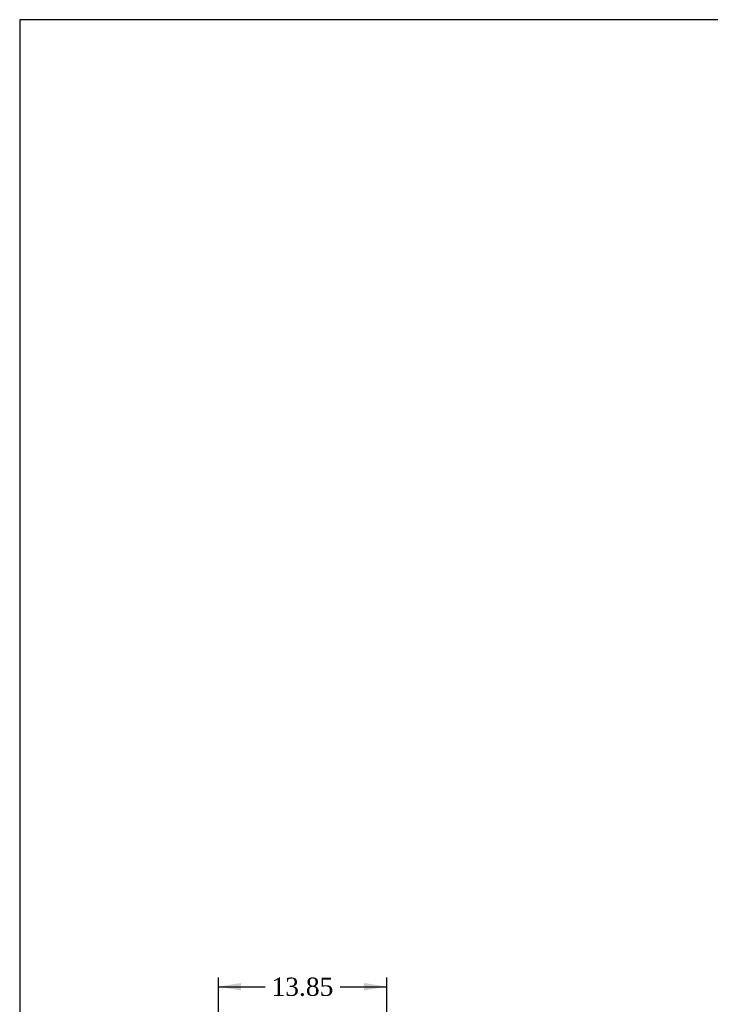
# Model space of a CAD drawing. Header units: inches. Extents: x 1 to 359, y -2 to 239.
# Tile 13 of 23: x 1 to 58, y 158 to 239. Entities that reach past the tile are written whole.
import ezdxf
from ezdxf.enums import TextEntityAlignment as Align

# ---------------------------------------------------------------- set-up
doc = ezdxf.new("R2010")
doc.units = ezdxf.units.IN
doc.header["$MEASUREMENT"] = 0
doc.layers.add('Default', color=7, linetype='Continuous')
doc.styles.add('SEACAD_Times_New_Roman', font='times.ttf')
doc.dimstyles.new('HAMMOND_(STH_-_300x200)', dxfattribs={"dimtxt": 1.5, "dimasz": 1.875, "dimexe": 0.75, "dimexo": 0.75, "dimgap": 0.375, "dimtad": 0, "dimtih": 1, "dimtoh": 1, "dimzin": 0, "dimdsep": 46, "dimtxsty": 'SEACAD_Times_New_Roman', "dimblk1": '_SE_FILLED', "dimblk2": '_SE_FILLED', "dimsah": 1, "dimcen": 0.75, "dimadec": 0, "dimazin": 0, "dimtfac": 0.8, "dimtofl": 0, "dimtmove": 0, "dimatfit": 3, "dimfxl": 1, "dimtolj": 1, "dimtzin": 0, "dimarcsym": 0})

# ---------------------------------------------------------------- blocks, each defined once
blk = doc.blocks.new('DMBLK3061')
at = {"layer": 'Default', "linetype": 'Continuous'}
for points in [[(19.539, 159.648), (17.664, 159.336), (19.539, 159.023)], [(29.637, 159.648), (29.637, 159.023), (31.512, 159.336)]]:
    blk.add_hatch(color=7, dxfattribs=at).paths.add_polyline_path(points)
at = {"layer": 'Default', "color": 7, "linetype": 'Continuous'}
for p, q in [((17.664, 150.336), (17.664, 160.086)), ((31.512, 149.35), (31.512, 160.086)), ((17.664, 159.336), (21.504, 159.336)), ((27.673, 159.336), (31.512, 159.336))]:
    blk.add_line(p, q, dxfattribs=at)
at = {"layer": 'Default', "color": 7, "linetype": 'Continuous', "style": 'SEACAD_Times_New_Roman'}
blk.add_text('13.85', height=1.5, dxfattribs=at).set_placement((22.029, 160.086), align=Align.TOP_LEFT)
blk = doc.blocks.new('_SE_FILLED')
at = {"color": 0}
blk.add_line((0, 0), (-1, 0), dxfattribs=at)
blk.add_solid([(0, 0), (-1, -0.1665), (-1, 0.1665), (0, 0)], dxfattribs=at)
blk = doc.blocks.new('BORDER')
at = {"layer": 'Default', "color": 7, "linetype": 'Continuous'}
for p, q in [((0, 27.86), (-41.86, 27.86)), ((-41.86, 27.86), (-41.86, 0))]:
    blk.add_line(p, q, dxfattribs=at)

msp = doc.modelspace()

# ---------------------------------------------------------------- block references
at = {"layer": 'Default', "color": 7, "xscale": 8.55, "yscale": 8.55, "zscale": 8.55}
msp.add_blockref('BORDER', (359.223, 0.67), dxfattribs=at)

# ---------------------------------------------------------------- dimensions: what is measured, and where the dimension line sits
at = {"layer": 'Default', "color": 7, "linetype": 'Continuous'}
dim = msp.add_linear_dim(base=(31.512, 159.336), p1=(17.664, 149.586), p2=(31.512, 148.6), text='\\A1;<>', dimstyle='HAMMOND_(STH_-_300x200)', dxfattribs=at)
dim.commit()
dim.dimension.update_dxf_attribs({"geometry": 'DMBLK3061', "text_midpoint": (24.588, 159.336), "dimtype": 160})

doc.saveas('drawing.dxf')
